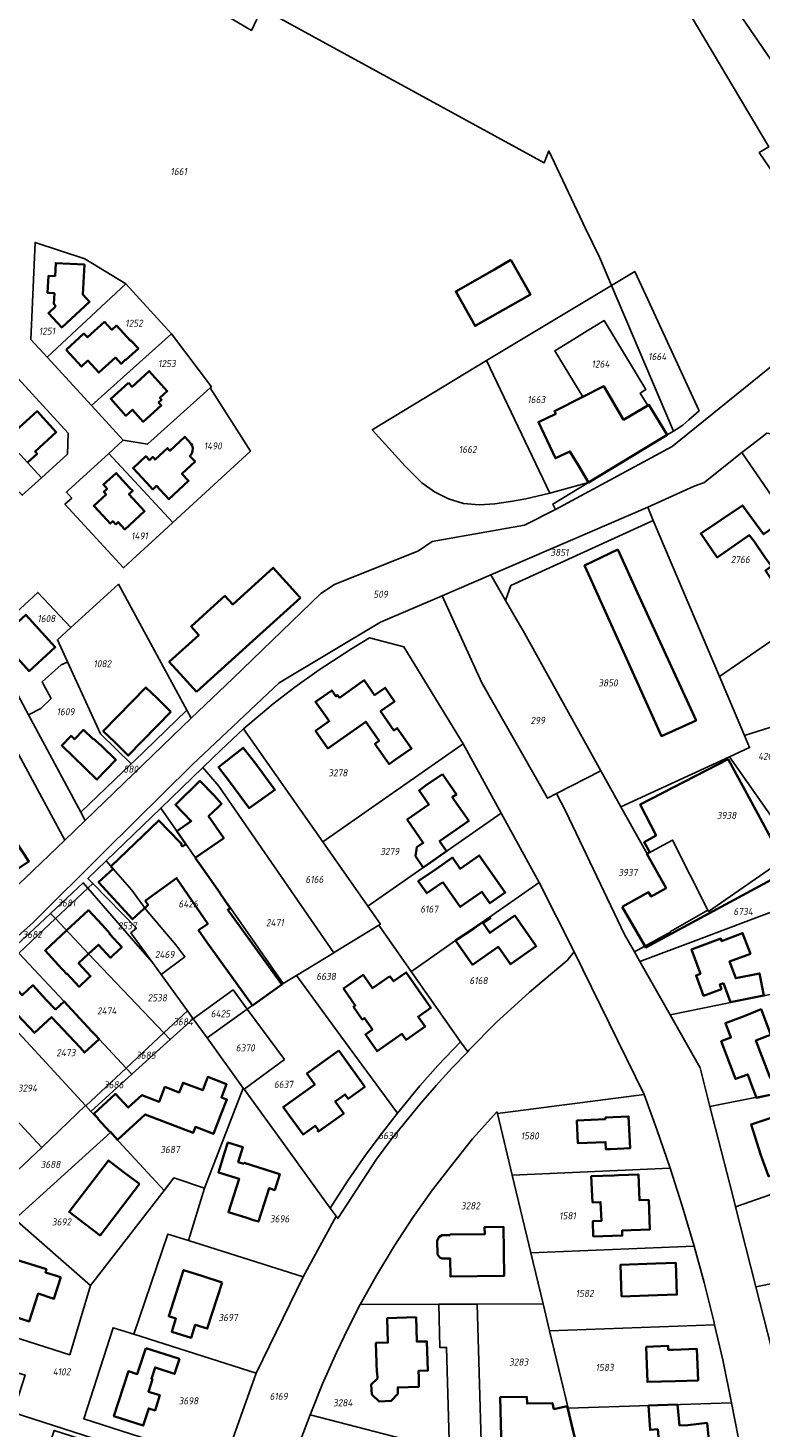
# Model space of a CAD drawing. Extents: x 177930 to 190767, y 381068 to 392034.
# Tile 220 of 256: x 183608 to 183794, y 386430 to 386787. Entities that reach past the tile are written whole.
import ezdxf
from ezdxf.enums import TextEntityAlignment as Align

# ---------------------------------------------------------------- set-up
doc = ezdxf.new("R2010")
doc.units = 0
for name, color, linetype, lineweight in [('B-XX-KG-GRENS_PERCEEL-GV', 150, 'Continuous', 25), ('B-XX-KG-GRENS_PERCEEL-S', 150, 'Continuous', 25), ('B-XX-OG-BEBOUWING-G', 7, 'Continuous', 35)]:
    doc.layers.add(name, color=color, linetype=linetype, lineweight=lineweight)
doc.styles.add('NLCS-ISO', font='NLCS-ISO.ttf', dxfattribs={"height": 1.8})

# ---------------------------------------------------------------- blocks, each defined once
blk = doc.blocks.new('SKG-PERCEELNUMMER-SO')
at = {"layer": 'DefPoints'}
blk.add_point((0, 0), dxfattribs=at)
at = {"style": 'NLCS-ISO', "oblique": 10, "flags": 1}
blk.add_attdef('GEMEENTECODE', text='', height=1.8, dxfattribs=at).set_placement((-0.5, 2.55), align=Align.MIDDLE_RIGHT)
at = {"style": 'NLCS-ISO', "oblique": 10}
blk.add_attdef('PERCEELNUMMER', text='', height=1.8, dxfattribs=at).set_placement((0, 0), align=Align.MIDDLE_CENTER)
at = {"style": 'NLCS-ISO', "oblique": 10, "flags": 1}
blk.add_attdef('SECTIE', text='', height=1.8, dxfattribs=at).set_placement((0.5, 2.5), align=Align.MIDDLE_LEFT)

msp = doc.modelspace()

# ---------------------------------------------------------------- linework, layer by layer
at = {"layer": 'B-XX-KG-GRENS_PERCEEL-GV'}
for points in [[(183596.837, 386631.013), (183610.169, 386643.252), (183618.611, 386634.349), (183630.672, 386645.347), (183648.15, 386613.273), (183649.243, 386611.268), (183659.777, 386621.302), (183682.211, 386643.022), (183685.699, 386645.235), (183707.072, 386653.882), (183710.581, 386656.226), (183734.102, 386660.386), (183741.938, 386664.388), (183741.267, 386665.751), (183750.389, 386671.27), (183740.541, 386668.554), (183734.394, 386667.08), (183730.467, 386666.39), (183726.523, 386665.777), (183722.539, 386665.543), (183718.558, 386665.897), (183714.747, 386667.086), (183711.176, 386668.883), (183707.92, 386671.201), (183703.701, 386675.45), (183695.295, 386684.699), (183724.407, 386702.306), (183756.215, 386721.441), (183753.169, 386728.606), (183749.579, 386735.943), (183740.286, 386755.683), (183739.066, 386752.642), (183667.213, 386791.928), (183664.567, 386786.365), (183609.611, 386818.96)], [(183609.611, 386818.96), (183664.567, 386786.365), (183667.213, 386791.928), (183739.066, 386752.642), (183740.286, 386755.683), (183749.579, 386735.943), (183753.169, 386728.606), (183756.215, 386721.441), (183762.118, 386725.006), (183764.931, 386718.922), (183778.524, 386689.519), (183775.922, 386687.176), (183774.34, 386685.89), (183772.659, 386684.727), (183771.991, 386684.338), (183770.387, 386683.375), (183750.389, 386671.27), (183741.267, 386665.751), (183741.938, 386664.388), (183771.641, 386680.437), (183804.027, 386706.601)], [(183817.553, 386720.436), (183793.843, 386755.282), (183796.226, 386756.695), (183774.654, 386793.106)], [(183804.027, 386706.601), (183771.641, 386680.437), (183741.938, 386664.388), (183734.102, 386660.386), (183710.581, 386656.226), (183707.072, 386653.882), (183685.699, 386645.235), (183682.211, 386643.022), (183659.777, 386621.302), (183649.243, 386611.268), (183622.26, 386585.207), (183617.033, 386580.21), (183606.962, 386570.534)], [(183604.175, 386698.814), (183617.937, 386683.81), (183617.699, 386678.456), (183611.089, 386672.438), (183606.213, 386667.999)], [(183580.952, 386534.42), (183608.935, 386559.119), (183627.184, 386577.255), (183649.472, 386599.386), (183671.601, 386620.212), (183697.45, 386635.71), (183713.096, 386642.394), (183725.517, 386647.705), (183765.467, 386664.982), (183777.266, 386670.313), (183779.407, 386671.091), (183779.685, 386671.205), (183789.403, 386678.87), (183794.103, 386682.576), (183795.741, 386683.815)], [(183797.873, 386447.124), (183792.978, 386466.383), (183787.779, 386486.835), (183786.998, 386489.907), (183781.285, 386512.384), (183778.8, 386522.162), (183771.117, 386535.725), (183763.433, 386549.29), (183762.072, 386551.693), (183759.526, 386556.189), (183744.564, 386587.491), (183742.232, 386592.052), (183739.891, 386590.853), (183723.228, 386620.27), (183713.096, 386642.394), (183697.45, 386635.71), (183671.601, 386620.212), (183649.472, 386599.386), (183627.184, 386577.255), (183608.935, 386559.119), (183580.952, 386534.42)], [(183598.094, 386615.149), (183617.033, 386580.21), (183622.26, 386585.207), (183621.122, 386587.322), (183607.815, 386612.047), (183598.706, 386628.975)], [(183604.05, 386552.844), (183607.937, 386556.404), (183613.421, 386561.534), (183621.758, 386569.333), (183622.942, 386567.966), (183624.187, 386569.138), (183622.934, 386570.426), (183627.539, 386574.872), (183641.489, 386588.337), (183652.167, 386598.643), (183656.846, 386603.159), (183662.531, 386608.498), (183670.066, 386614.875), (183675.562, 386619.136), (183681.803, 386623.547), (183689.985, 386628.871), (183694.599, 386631.665), (183703.369, 386629.378), (183718.47, 386604.691), (183728.168, 386587.071), (183737.764, 386569.376), (183746.746, 386551.731), (183764.515, 386515.4), (183767.753, 386506.523), (183771.14, 386496.624), (183774.201, 386487.014), (183777.245, 386476.782), (183779.8, 386467.501), (183782.237, 386457.643), (183782.44, 386456.784), (183784.544, 386447.868), (183786.787, 386436.918), (183788.467, 386428.22)], [(183677.038, 386427.365), (183679.464, 386433.839), (183682.66, 386441.722), (183686.195, 386449.671), (183689.199, 386455.94), (183692.191, 386461.941), (183696.365, 386469.295), (183700.916, 386476.747), (183705.625, 386484.061), (183710.621, 386491.122), (183715.709, 386497.64), (183720.826, 386504.113), (183727.054, 386510.978), (183727.152, 386510.574), (183764.515, 386515.4), (183746.746, 386551.731), (183744.962, 386549.554), (183735.338, 386541.49), (183726.889, 386533.767), (183719.877, 386526.668), (183719.623, 386526.272), (183715.56, 386522.125), (183711.561, 386517.703), (183710.568, 386516.546), (183707.718, 386513.222), (183703.849, 386508.547), (183700.072, 386503.826), (183696.362, 386498.901), (183686.506, 386483.822), (183686.088, 386484.4), (183677.757, 386468.956), (183665.773, 386444.415), (183657.534, 386421.312)], [(183723.211, 386421.148), (183721.987, 386462.02), (183712.219, 386461.994), (183712.52, 386450.97), (183714.22, 386451.001), (183714.931, 386427.304)]]:
    msp.add_lwpolyline(points, dxfattribs=at)
for points in [[(183862.037, 386756.629), (183860.591, 386757.849), (183839.429, 386775.698), (183795.956, 386814.7), (183795.505, 386815.105), (183789.684, 386806.961), (183783.231, 386798.816), (183829.927, 386730.504)], [(183829.927, 386730.504), (183783.231, 386798.816), (183774.654, 386793.106), (183796.226, 386756.695), (183793.843, 386755.282), (183817.553, 386720.436)], [(183612.512, 386703.172), (183632.569, 386721.862), (183622.106, 386728.248), (183609.485, 386732.397), (183608.36, 386707.693)], [(183608.36, 386707.693), (183609.485, 386732.397), (183622.106, 386728.248), (183632.569, 386721.862), (183644.182, 386709.081), (183654.368, 386695.652), (183654.062, 386695.376), (183664.324, 386679.26), (183644.518, 386661.051), (183642.263, 386658.966), (183634.221, 386651.581), (183632.011, 386649.552), (183617.073, 386665.712), (183618.801, 386667.296), (183617.459, 386668.757), (183617.938, 386669.196), (183628.253, 386678.646), (183631.915, 386682.044), (183623.854, 386690.822), (183612.512, 386703.172)], [(183772.659, 386684.727), (183774.34, 386685.89), (183775.922, 386687.176), (183778.524, 386689.519), (183764.931, 386718.922), (183762.118, 386725.006), (183756.215, 386721.441), (183771.991, 386684.338)], [(183632.569, 386721.862), (183612.512, 386703.172), (183623.854, 386690.822), (183644.182, 386709.081)], [(183724.407, 386702.306), (183740.541, 386668.554), (183750.389, 386671.27), (183770.387, 386683.375), (183771.991, 386684.338), (183756.215, 386721.441)], [(183765.441, 386690.857), (183763.52, 386694.04), (183764.95, 386694.91), (183754.307, 386712.489), (183750.03, 386709.899), (183746.623, 386707.766), (183741.756, 386704.775), (183748.938, 386693.082), (183754.232, 386695.743), (183759.275, 386687.212)], [(183741.756, 386704.775), (183746.623, 386707.766), (183750.03, 386709.899), (183754.307, 386712.489), (183764.95, 386694.91), (183763.52, 386694.04), (183765.441, 386690.857), (183759.275, 386687.212), (183754.232, 386695.743), (183748.938, 386693.082)], [(183623.854, 386690.822), (183631.915, 386682.044), (183638.084, 386680.974), (183654.062, 386695.376), (183654.368, 386695.652), (183644.182, 386709.081)], [(183695.295, 386684.699), (183703.701, 386675.45), (183707.92, 386671.201), (183711.176, 386668.883), (183714.747, 386667.086), (183718.558, 386665.897), (183722.539, 386665.543), (183726.523, 386665.777), (183730.467, 386666.39), (183734.394, 386667.08), (183740.541, 386668.554), (183724.407, 386702.306)], [(183611.089, 386672.438), (183617.699, 386678.456), (183617.937, 386683.81), (183604.175, 386698.814), (183601.77, 386696.66), (183598.093, 386693.331), (183594.55, 386690.137), (183602.152, 386682.308)], [(183631.915, 386682.044), (183628.253, 386678.646), (183644.518, 386661.051), (183664.324, 386679.26), (183654.062, 386695.376), (183638.084, 386680.974)], [(183611.089, 386672.438), (183602.152, 386682.308), (183594.55, 386690.137), (183593.557, 386691.241), (183585.9, 386684.184), (183593.697, 386675.541), (183599.03, 386669.58), (183602.455, 386665.954), (183605.527, 386668.753), (183606.213, 386667.999)], [(183798.109, 386609.343), (183812.1, 386613.717), (183836.547, 386621.359), (183822.219, 386650.575), (183800.121, 386683.109), (183795.741, 386683.815), (183794.103, 386682.576), (183789.403, 386678.87), (183814.202, 386642.785), (183783.686, 386621.864), (183790.07, 386606.83)], [(183617.938, 386669.196), (183617.459, 386668.757), (183618.801, 386667.296), (183617.073, 386665.712), (183632.011, 386649.552), (183634.221, 386651.581), (183642.263, 386658.966), (183644.518, 386661.051), (183628.253, 386678.646)], [(183765.467, 386664.982), (183766.814, 386661.595), (183783.686, 386621.864), (183814.202, 386642.785), (183789.403, 386678.87), (183779.685, 386671.205), (183779.407, 386671.091), (183777.266, 386670.313)], [(183725.517, 386647.705), (183729.272, 386641.195), (183730.562, 386645.049), (183766.814, 386661.595), (183765.467, 386664.982)], [(183758.591, 386588.673), (183786.268, 386601.387), (183791.383, 386603.737), (183790.07, 386606.83), (183783.686, 386621.864), (183766.814, 386661.595), (183730.562, 386645.049), (183729.272, 386641.195), (183734.057, 386632.902), (183753.513, 386597.828)], [(183725.517, 386647.705), (183713.096, 386642.394), (183723.228, 386620.27), (183739.891, 386590.853), (183742.232, 386592.052), (183753.513, 386597.828), (183734.057, 386632.902), (183729.272, 386641.195)], [(183617.726, 386625.541), (183615.143, 386631.186), (183618.611, 386634.349), (183610.169, 386643.252), (183596.837, 386631.013), (183598.706, 386628.975), (183607.815, 386612.047), (183610.904, 386613.697), (183613.552, 386616.232), (183611.634, 386619.776), (183611.263, 386620.462), (183616.117, 386624.776), (183617.49, 386625.429)], [(183617.726, 386625.541), (183626.114, 386607.205), (183633.912, 386599.567), (183634.659, 386600.295), (183648.15, 386613.273), (183630.672, 386645.347), (183618.611, 386634.349), (183615.143, 386631.186)], [(183682.691, 386579.731), (183718.47, 386604.691), (183703.369, 386629.378), (183694.599, 386631.665), (183689.985, 386628.871), (183681.803, 386623.547), (183675.562, 386619.136), (183670.066, 386614.875), (183662.531, 386608.498)], [(183607.815, 386612.047), (183621.122, 386587.322), (183633.912, 386599.567), (183626.114, 386607.205), (183617.726, 386625.541), (183617.49, 386625.429), (183616.117, 386624.776), (183611.263, 386620.462), (183611.634, 386619.776), (183613.552, 386616.232), (183610.904, 386613.697)], [(183617.033, 386580.21), (183598.094, 386615.149), (183576.363, 386595.433), (183576.457, 386595.28), (183590.067, 386573.182), (183593.377, 386568.151), (183595.478, 386569.538), (183596.866, 386567.431), (183599.165, 386563.942), (183600.094, 386564.222), (183606.962, 386570.534)], [(183648.15, 386613.273), (183634.659, 386600.295), (183633.912, 386599.567), (183621.122, 386587.322), (183622.26, 386585.207), (183649.243, 386611.268)], [(183685.545, 386551.506), (183685.866, 386551.702), (183696.98, 386558.499), (183697.392, 386558.751), (183694.188, 386563.325), (183682.691, 386579.731), (183662.531, 386608.498), (183656.846, 386603.159), (183652.167, 386598.643), (183656.231, 386593.905)], [(183798.109, 386609.343), (183790.07, 386606.83), (183791.383, 386603.737), (183786.268, 386601.387), (183800.057, 386581.678), (183807.542, 386586.78), (183808.388, 386585.542), (183812.516, 386588.356)], [(183718.47, 386604.691), (183682.691, 386579.731), (183694.188, 386563.325), (183728.168, 386587.071)], [(183786.268, 386601.387), (183758.591, 386588.673), (183765.255, 386576.658), (183771.765, 386580.211), (183780.723, 386562.32), (183780.873, 386562.02), (183800.516, 386575.544), (183803.103, 386577.325), (183800.057, 386581.678)], [(183652.167, 386598.643), (183641.489, 386588.337), (183672.652, 386543.694), (183676.015, 386545.731), (183685.545, 386551.506), (183656.231, 386593.905)], [(183780.723, 386562.32), (183771.765, 386580.211), (183765.255, 386576.658), (183758.591, 386588.673), (183753.513, 386597.828), (183742.232, 386592.052), (183744.564, 386587.491), (183759.526, 386556.189), (183762.072, 386551.693), (183771.324, 386556.868), (183771.275, 386556.953)], [(183649.721, 386534.699), (183659.865, 386542.037), (183663.485, 386537.134), (183672.652, 386543.694), (183641.489, 386588.337), (183627.539, 386574.872), (183634.144, 386567.44), (183637.732, 386562.425), (183645.337, 386553.5), (183647.601, 386550.468), (183641.565, 386545.979), (183648.263, 386536.715)], [(183737.764, 386569.376), (183728.168, 386587.071), (183694.188, 386563.325), (183697.392, 386558.751), (183696.98, 386558.499), (183705.257, 386546.718), (183705.639, 386546.985), (183716.538, 386554.589), (183725.126, 386560.558)], [(183800.516, 386575.544), (183780.873, 386562.02), (183780.723, 386562.32), (183771.275, 386556.953), (183771.324, 386556.868), (183762.072, 386551.693), (183763.433, 386549.29), (183779.055, 386555.164), (183792.937, 386560.384), (183806.395, 386565.437), (183807.247, 386565.757)], [(183641.565, 386545.979), (183647.601, 386550.468), (183645.337, 386553.5), (183637.732, 386562.425), (183634.144, 386567.44), (183627.539, 386574.872), (183622.934, 386570.426), (183624.187, 386569.138), (183635.283, 386557.73), (183633.894, 386556.588), (183639.388, 386548.99)], [(183614.679, 386560.188), (183622.942, 386567.966), (183621.758, 386569.333), (183613.421, 386561.534)], [(183624.187, 386569.138), (183622.942, 386567.966), (183635.133, 386553.889), (183639.388, 386548.99), (183633.894, 386556.588), (183635.283, 386557.73)], [(183737.764, 386569.376), (183725.126, 386560.558), (183716.538, 386554.589), (183705.639, 386546.985), (183705.257, 386546.718), (183717.811, 386528.851), (183719.623, 386526.272), (183719.877, 386526.668), (183726.889, 386533.767), (183735.338, 386541.49), (183744.962, 386549.554), (183746.746, 386551.731)], [(183642.264, 386531.089), (183648.263, 386536.715), (183641.565, 386545.979), (183639.388, 386548.99), (183635.133, 386553.889), (183622.942, 386567.966), (183614.679, 386560.188), (183623.094, 386551.184)], [(183771.117, 386535.725), (183791.932, 386539.93), (183820.973, 386545.797), (183807.247, 386565.757), (183806.395, 386565.437), (183792.937, 386560.384), (183779.055, 386555.164), (183763.433, 386549.29)], [(183614.679, 386560.188), (183613.421, 386561.534), (183607.937, 386556.404), (183604.05, 386552.844), (183605.373, 386551.428)], [(183632.699, 386522.118), (183642.264, 386531.089), (183623.094, 386551.184), (183614.679, 386560.188), (183605.373, 386551.428), (183616.891, 386539.099), (183624.694, 386530.679)], [(183685.545, 386551.506), (183676.015, 386545.731), (183687.315, 386530.291), (183701.709, 386510.62), (183707.452, 386517.644), (183712.012, 386522.804), (183717.811, 386528.851), (183705.257, 386546.718), (183696.98, 386558.499), (183685.866, 386551.702)], [(183622.282, 386512.636), (183622.424, 386512.482), (183632.699, 386522.118), (183624.694, 386530.679), (183616.891, 386539.099), (183605.373, 386551.428), (183595.226, 386541.876)], [(183771.117, 386535.725), (183778.8, 386522.162), (183781.285, 386512.384), (183842.746, 386524.607), (183837.797, 386549.196), (183821.115, 386545.826), (183820.973, 386545.797), (183791.932, 386539.93)], [(183595.226, 386541.876), (183593.78, 386543.439), (183582.375, 386532.888), (183611.157, 386501.909), (183622.282, 386512.636)], [(183701.709, 386510.62), (183687.315, 386530.291), (183676.015, 386545.731), (183672.652, 386543.694), (183663.485, 386537.134), (183672.932, 386524.339), (183662.684, 386516.769), (183672.287, 386503.487), (183684.624, 386486.425), (183688.997, 386493.355), (183693.749, 386500.245), (183697.658, 386505.407), (183700.768, 386509.478)], [(183663.485, 386537.134), (183659.865, 386542.037), (183649.721, 386534.699), (183653.254, 386529.812)], [(183648.263, 386536.715), (183642.264, 386531.089), (183643.878, 386529.397), (183649.721, 386534.699)], [(183663.485, 386537.134), (183653.254, 386529.812), (183662.479, 386517.053), (183662.684, 386516.769), (183672.932, 386524.339)], [(183582.375, 386532.888), (183580.952, 386534.42), (183575.422, 386529.539), (183571.203, 386524.365), (183571.938, 386523.55), (183600.525, 386491.856), (183611.157, 386501.909)], [(183628.69, 386505.709), (183642.317, 386490.983), (183644.763, 386494.146), (183652.612, 386491.561), (183662.479, 386517.053), (183653.254, 386529.812), (183649.721, 386534.699), (183643.878, 386529.397), (183634.147, 386520.569), (183623.706, 386511.096)], [(183642.264, 386531.089), (183632.699, 386522.118), (183634.147, 386520.569), (183643.878, 386529.397)], [(183701.709, 386510.62), (183700.768, 386509.478), (183697.658, 386505.407), (183693.749, 386500.245), (183688.997, 386493.355), (183684.624, 386486.425), (183686.088, 386484.4), (183686.506, 386483.822), (183696.362, 386498.901), (183700.072, 386503.826), (183703.849, 386508.547), (183707.718, 386513.222), (183710.568, 386516.546), (183711.561, 386517.703), (183715.56, 386522.125), (183719.623, 386526.272), (183717.811, 386528.851), (183712.012, 386522.804), (183707.452, 386517.644)], [(183632.699, 386522.118), (183622.424, 386512.482), (183623.706, 386511.096), (183634.147, 386520.569)], [(183781.285, 386512.384), (183786.998, 386489.907), (183787.779, 386486.835), (183818.682, 386497.605), (183821.386, 386489.972), (183848.091, 386498.052), (183842.746, 386524.607)], [(183686.088, 386484.4), (183684.624, 386486.425), (183672.287, 386503.487), (183662.684, 386516.769), (183662.479, 386517.053), (183652.612, 386491.561), (183648.526, 386478.212), (183677.757, 386468.956)], [(183764.515, 386515.4), (183727.152, 386510.574), (183730.911, 386494.897), (183771.14, 386496.624), (183767.753, 386506.523)], [(183598.738, 386488.56), (183604.365, 386483.639), (183628.69, 386505.709), (183623.706, 386511.096), (183622.424, 386512.482), (183622.282, 386512.636), (183611.157, 386501.909), (183600.525, 386491.856), (183601.35, 386490.94)], [(183738.784, 386462.064), (183735.66, 386475.092), (183730.911, 386494.897), (183727.152, 386510.574), (183727.054, 386510.978), (183720.826, 386504.113), (183715.709, 386497.64), (183710.621, 386491.122), (183705.625, 386484.061), (183700.916, 386476.747), (183696.365, 386469.295), (183692.191, 386461.941), (183712.219, 386461.994), (183721.987, 386462.02)], [(183628.69, 386505.709), (183604.365, 386483.639), (183623.618, 386466.802), (183642.317, 386490.983)], [(183787.779, 386486.835), (183792.978, 386466.383), (183859.728, 386480.026), (183858.078, 386486.655), (183854.799, 386499.827), (183854.74, 386500.064), (183848.091, 386498.052), (183821.386, 386489.972), (183818.682, 386497.605)], [(183603.89, 386434.428), (183657.889, 386416.993), (183657.534, 386421.312), (183621.876, 386432.823), (183629.355, 386456.001), (183634.59, 386454.336), (183643.273, 386479.875), (183648.526, 386478.212), (183652.612, 386491.561), (183644.763, 386494.146), (183642.317, 386490.983), (183623.618, 386466.802), (183618.3, 386449.129), (183580.524, 386461.204), (183574.601, 386466.543), (183542.873, 386495.144), (183533.864, 386484.809), (183527.899, 386473.974), (183531.491, 386477.844), (183558.533, 386458.464), (183558.797, 386459.299), (183582.095, 386451.853), (183605.022, 386444.525), (183606.927, 386443.917)], [(183771.14, 386496.624), (183730.911, 386494.897), (183735.66, 386475.092), (183777.245, 386476.782), (183774.201, 386487.014)], [(183598.738, 386488.56), (183590.354, 386480.924), (183588.147, 386478.905), (183574.601, 386466.543), (183580.524, 386461.204), (183618.3, 386449.129), (183623.618, 386466.802), (183604.365, 386483.639)], [(183634.59, 386454.336), (183665.773, 386444.415), (183677.757, 386468.956), (183648.526, 386478.212), (183643.273, 386479.875)], [(183859.728, 386480.026), (183792.978, 386466.383), (183797.873, 386447.124), (183864.624, 386460.358)], [(183777.245, 386476.782), (183735.66, 386475.092), (183738.784, 386462.064), (183740.418, 386455.247), (183782.44, 386456.784), (183782.237, 386457.643), (183779.8, 386467.501)], [(183679.464, 386433.839), (183705.38, 386427.148), (183714.931, 386427.304), (183714.22, 386451.001), (183712.52, 386450.97), (183712.219, 386461.994), (183692.191, 386461.941), (183689.199, 386455.94), (183686.195, 386449.671), (183682.66, 386441.722)], [(183740.418, 386455.247), (183738.784, 386462.064), (183721.987, 386462.02), (183723.211, 386421.148), (183750.18, 386414.539), (183745.153, 386435.5)], [(183657.534, 386421.312), (183665.773, 386444.415), (183634.59, 386454.336), (183629.355, 386456.001), (183621.876, 386432.823)], [(183782.44, 386456.784), (183740.418, 386455.247), (183745.153, 386435.5), (183786.787, 386436.918), (183784.544, 386447.868)], [(183786.787, 386436.918), (183745.153, 386435.5), (183750.18, 386414.539), (183750.667, 386412.506), (183785.488, 386415.824), (183789.562, 386421.228), (183788.467, 386428.22)], [(183651.024, 386394.409), (183641.766, 386357.991), (183641.762, 386357.977), (183642.054, 386357.862), (183642.761, 386357.583), (183654.714, 386405.006), (183657.889, 386416.993), (183603.89, 386434.428), (183600.814, 386424.806), (183603.236, 386424.035), (183605.561, 386423.295), (183605.995, 386423.119), (183606.395, 386422.876), (183606.752, 386422.573), (183607.055, 386422.216), (183607.297, 386421.815), (183607.472, 386421.381), (183607.576, 386420.924), (183607.605, 386420.457), (183610.936, 386419.376), (183614.321, 386429.831), (183623.074, 386427.001), (183633.956, 386423.515), (183656.57, 386416.204)], [(183697.78, 386397.527), (183705.38, 386427.148), (183679.464, 386433.839), (183677.038, 386427.365), (183674.502, 386419.741), (183672.286, 386412.227), (183670.213, 386404.568)]]:
    msp.add_lwpolyline(points, close=True, dxfattribs=at)
at = {"layer": 'B-XX-OG-BEBOUWING-G'}
for points in [[(183614.75, 386716.17), (183612.89, 386714.41), (183616.27, 386710.74), (183623.332, 386717.243), (183621.638, 386719.082), (183622.03, 386726.75), (183614.75, 386727.11), (183614.57, 386723.83), (183612.9, 386723.9), (183612.66, 386719.51), (183614.39, 386719.45), (183614.24, 386716.72)], [(183730.595, 386727.932), (183726.424, 386725.477), (183716.586, 386719.912), (183721.491, 386711.118), (183735.591, 386719.114)], [(183617.382, 386705.059), (183621.277, 386700.772), (183622.933, 386702.276), (183625.689, 386699.242), (183629.908, 386703.075), (183631.354, 386701.483), (183632.53, 386702.553), (183632.618, 386702.456), (183635.793, 386705.341), (183633.89, 386707.436), (183633.727, 386707.288), (183630.17, 386711.203), (183629.016, 386710.154), (183627.133, 386712.159), (183622.798, 386708.222), (183621.929, 386709.179)], [(183633.261, 386696.651), (183628.735, 386692.566), (183632.62, 386688.249), (183634.306, 386689.766), (183637.033, 386686.736), (183641.599, 386690.846), (183640.897, 386691.626), (183641.677, 386692.329), (183641.247, 386692.807), (183643.141, 386694.512), (183638.556, 386699.606), (183634.162, 386695.651)], [(183637.818, 386671.254), (183639.461, 386669.49), (183640.413, 386670.374), (183643.538, 386667.001), (183648.549, 386671.639), (183646.852, 386673.473), (183650.191, 386676.563), (183648.869, 386677.991), (183649.37, 386678.615), (183649.589, 386679.262), (183649.603, 386679.994), (183649.451, 386680.664), (183649.235, 386681.111), (183647.585, 386682.878), (183643.814, 386679.355), (183643.197, 386680.016), (183640.045, 386677.072), (183639.422, 386677.75), (183638.576, 386676.959), (183637.647, 386677.924), (183634.412, 386674.915)], [(183630.011, 386660.575), (183630.627, 386661.161), (183632.335, 386659.311), (183637.354, 386663.942), (183633.364, 386668.25), (183634.323, 386669.136), (183633.487, 386669.919), (183630.154, 386673.646), (183626.875, 386670.714), (183627.818, 386669.66), (183626.959, 386668.892), (183627.563, 386668.2), (183624.427, 386665.296), (183627.824, 386661.627), (183628.605, 386660.767), (183629.27, 386661.38)], [(183795.258, 386652.252), (183796.949, 386649.906), (183795.378, 386648.833), (183797.651, 386645.541), (183804.176, 386635.979), (183810.078, 386639.842), (183807.127, 386644.174), (183809.372, 386645.711), (183809.255, 386645.883), (183811.435, 386647.376), (183808.756, 386651.287), (183806.569, 386649.789), (183798.969, 386660.884), (183794.878, 386658.082), (183789.545, 386665.425), (183778.952, 386658.273), (183783.121, 386652.179), (183791.277, 386657.826), (183792.418, 386656.398)], [(183600.425, 386631.539), (183607.94, 386623.246), (183614.604, 386629.284), (183607.084, 386637.579)], [(183644.074, 386612.834), (183640.516, 386616.316), (183637.69, 386619.072), (183626.824, 386607.952), (183629.764, 386605.084), (183633.201, 386601.721)], [(183683.817, 386611.194), (183684.38, 386610.439), (183680.883, 386607.999), (183683.996, 386603.538), (183693.636, 386610.334), (183697.064, 386605.47), (183696.001, 386604.722), (183699.643, 386599.557), (183701.223, 386600.67), (183705.311, 386603.548), (183701.69, 386608.694), (183700.822, 386608.101), (183697.45, 386613.01), (183701.01, 386615.477), (183698.565, 386618.977), (183695.859, 386617.111), (183693.263, 386620.884), (183686.941, 386616.426), (183686.463, 386617.103), (183686.069, 386616.826), (183685.019, 386618.316), (183680.862, 386615.385)], [(183624.296, 386606.087), (183624.185, 386605.971), (183621.802, 386608.236), (183619.551, 386605.868), (183618.655, 386606.72), (183616.276, 386604.263), (183625.209, 386595.614), (183630.051, 386600.615), (183626.368, 386604.181)], [(183665.635, 386599.601), (183662.469, 386603.693), (183656.136, 386598.793), (183659.266, 386594.748), (183663.952, 386588.345), (183670.544, 386592.97)], [(183713.154, 386596.995), (183709.074, 386594.152), (183707.213, 386592.855), (183709.727, 386589.248), (183704.206, 386585.401), (183708.302, 386579.524), (183706.664, 386578.383), (183706.296, 386576.117), (183708.301, 386573.238), (183710.132, 386574.513), (183714.235, 386577.371), (183712.463, 386579.915), (183719.878, 386585.085), (183715.689, 386591.099), (183716.748, 386591.836)], [(183599.062, 386579.092), (183589.921, 386573.073), (183590.472, 386572.238), (183577.834, 386563.902), (183579.21, 386561.815), (183581.98, 386557.616), (183607.922, 386574.732), (183603.231, 386581.842)], [(183713.266, 386569.495), (183717.69, 386563.163), (183723.216, 386567.023), (183725.2, 386564.085), (183729.163, 386566.861), (183722.563, 386576.281), (183717.723, 386572.89), (183715.731, 386575.732), (183711.637, 386572.862), (183707.03, 386569.69), (183709.167, 386566.631)], [(183725.237, 386560.522), (183721.134, 386557.664), (183716.538, 386554.589), (183720.816, 386548.436), (183727.379, 386552.998), (183727.705, 386552.587), (183730.487, 386548.592), (183737.06, 386553.169), (183731.631, 386560.964), (183725.281, 386556.556), (183723.567, 386559.018), (183725.397, 386560.292)], [(183784.704, 386543.754), (183786.518, 386538.924), (183795.01, 386540.642), (183793.917, 386546.225), (183787.824, 386544.995), (183786.226, 386549.242), (183791.57, 386551.253), (183789.594, 386556.503), (183784.241, 386554.489), (183784.012, 386555.097), (183776.561, 386552.289), (183778.837, 386546.162), (183777.729, 386545.741), (183779.675, 386540.561), (183784.187, 386542.256), (183783.758, 386543.398)], [(183699.787, 386545.569), (183695.362, 386542.473), (183692.983, 386545.874), (183688.002, 386542.388), (183691.001, 386538.101), (183690.494, 386537.745), (183692.765, 386534.508), (183693.294, 386534.872), (183695.35, 386531.929), (183693.579, 386530.692), (183696.557, 386526.43), (183702.854, 386530.845), (183703.929, 386529.32), (183708.74, 386532.691), (183706.981, 386535.193), (183710.231, 386537.456), (183703.947, 386546.479), (183700.727, 386544.226)], [(183686.774, 386526.576), (183678.665, 386520.724), (183680.661, 386517.959), (183672.666, 386512.188), (183677.699, 386505.215), (183680.8, 386507.453), (183681.587, 386506.356), (183681.408, 386506.228), (183681.613, 386505.944), (183688.066, 386510.577), (183685.871, 386513.622), (183688.396, 386515.427), (183689.194, 386514.336), (183693.408, 386517.358)], [(183754.678, 386509.117), (183747.396, 386508.756), (183747.683, 386502.973), (183754.718, 386503.274), (183754.795, 386501.481), (183756.034, 386501.459), (183760.954, 386501.703), (183760.552, 386509.801), (183754.659, 386509.509)], [(183662.626, 386497.735), (183661.195, 386498.188), (183662.395, 386501.983), (183658.562, 386503.193), (183657.648, 386500.296), (183656.158, 386495.573), (183661.391, 386493.921), (183658.712, 386485.437), (183663.381, 386483.963), (183665.107, 386483.418), (183666.35, 386483.026), (183667.856, 386487.794), (183669.042, 386491.53), (183670.472, 386491.077), (183671.764, 386495.158), (183662.716, 386498.021)], [(183636.018, 386492.626), (183632.254, 386495.491), (183628.131, 386498.629), (183618.148, 386485.514), (183622.151, 386482.467), (183626.033, 386479.512)], [(183751.518, 386479.256), (183758.948, 386479.49), (183758.921, 386480.738), (183761.2, 386480.842), (183765.995, 386481.032), (183765.696, 386488.557), (183763.331, 386488.464), (183763.069, 386495.065), (183758.03, 386494.865), (183756.904, 386494.768), (183751.056, 386494.588), (183751.378, 386487.924), (183753.426, 386488.006), (183753.628, 386483.201), (183751.489, 386483.157)], [(183711.907, 386474.689), (183712.475, 386473.919), (183713.067, 386473.632), (183715.176, 386473.603), (183715.225, 386469.054), (183728.887, 386469.211), (183728.743, 386481.683), (183723.919, 386481.627), (183723.94, 386479.821), (183715.111, 386479.719), (183715.112, 386479.623), (183713.097, 386479.603), (183712.257, 386479.032), (183711.867, 386478.168)], [(183616.019, 386468.853), (183612.103, 386470.101), (183612.361, 386470.91), (183603.168, 386473.84), (183600.418, 386465.216), (183598.924, 386460.532), (183608.011, 386457.635), (183610.26, 386464.688), (183614.283, 386463.406)], [(183767.501, 386472.364), (183758.465, 386472.013), (183758.776, 386463.979), (183767.949, 386464.278), (183772.878, 386464.466), (183772.571, 386472.556)], [(183657.073, 386467.569), (183651.908, 386469.225), (183647.299, 386470.703), (183643.521, 386458.916), (183645.347, 386458.331), (183644.28, 386455.001), (183649.171, 386453.433), (183650.238, 386456.763), (183653.295, 386455.783)], [(183707.131, 386443.463), (183707.082, 386445.022), (183709.478, 386445.098), (183709.243, 386452.544), (183706.648, 386452.462), (183706.452, 386458.682), (183699.114, 386458.452), (183699.31, 386452.231), (183696.222, 386452.134), (183696.458, 386444.635), (183696.558, 386444.638), (183696.606, 386443.089), (183695.068, 386441.571), (183695.17, 386439.008), (183697.094, 386437.199), (183700.166, 386437.364), (183701.833, 386439.19), (183701.816, 386440.818), (183707.209, 386440.988)], [(183637.651, 386450.838), (183635.502, 386444.213), (183633.255, 386444.942), (183629.548, 386433.514), (183636.993, 386431.099), (183638.409, 386435.465), (183640.028, 386434.94), (183641.221, 386438.82), (183638.313, 386439.714), (183639.357, 386442.936), (183639.081, 386443.026), (183640.007, 386445.89), (183645.002, 386444.27), (183646.228, 386448.055), (183642.522, 386449.258)], [(183765.033, 386451.163), (183765.354, 386442.227), (183772.499, 386442.388), (183778.261, 386442.603), (183777.96, 386450.627), (183771.905, 386450.401), (183770.678, 386450.381), (183770.642, 386451.365)], [(183728.2, 386424.93), (183735.3, 386425.13), (183735.32, 386425.61), (183743.77, 386425.85), (183744.28, 386424.03), (183747.64, 386424.82), (183746.09, 386431.065), (183744.956, 386436.057), (183741.555, 386435.286), (183741.222, 386436.8), (183734.739, 386436.711), (183734.645, 386438.425), (183727.85, 386438.32)]]:
    msp.add_lwpolyline(points, close=True, dxfattribs=at)
for points in [[(183748.938, 386693.082), (183741.672, 386689.448), (183742.028, 386688.737), (183737.598, 386686.648), (183741.947, 386677.426), (183745.644, 386679.174), (183747.799, 386675.547), (183750.388, 386671.27)], [(183765.445, 386690.858), (183759.275, 386687.212), (183754.232, 386695.743), (183748.938, 386693.082)], [(183607.539, 386676.359), (183609.97, 386678.576), (183609.466, 386679.128), (183614.854, 386684.041), (183609.993, 386689.372), (183606.298, 386686.003), (183604.724, 386684.626), (183604.037, 386685.452), (183604.499, 386685.875), (183602.616, 386688.589), (183599.003, 386685.833), (183602.167, 386682.322)], [(183770.387, 386683.375), (183765.747, 386691.041), (183765.445, 386690.858)], [(183750.388, 386671.27), (183770.387, 386683.375)], [(183757.867, 386654.221), (183749.362, 386650.139), (183750.367, 386647.904)], [(183750.367, 386647.904), (183768.913, 386606.66), (183777.743, 386610.63), (183762.829, 386643.188), (183757.867, 386654.221)], [(183676.709, 386642.235), (183670.107, 386649.547), (183666.396, 386646.196), (183659.784, 386640.196), (183657.805, 386642.374), (183654.104, 386639.08), (183649.17, 386634.599), (183651.155, 386632.413), (183643.626, 386625.577), (183647.25, 386621.606), (183650.567, 386617.933)], [(183666.709, 386632.507), (183677.057, 386641.85)], [(183677.057, 386641.85), (183676.709, 386642.235)], [(183650.567, 386617.933), (183666.709, 386632.507)], [(183758.966, 386563.226), (183764.704, 386553.285), (183764.981, 386552.804), (183801.266, 386572.47), (183799.849, 386575.085), (183791.736, 386590.053), (183785.902, 386600.816), (183763.488, 386589.23), (183767.543, 386581.366), (183764.493, 386579.646), (183765.938, 386577.085), (183765.19, 386576.699)], [(183650.267, 386575.676), (183657.491, 386580.69), (183653.634, 386586.247), (183656.167, 386588.685), (183656.95, 386589.436), (183655.136, 386591.441), (183651.424, 386595.255), (183645.182, 386589.181), (183649.228, 386585.024), (183645.55, 386582.472), (183647.061, 386580.295), (183647.863, 386579.14)], [(183647.863, 386579.14), (183647.035, 386578.565), (183646.654, 386578.961), (183646.832, 386579.133), (183646.334, 386579.65), (183640.972, 386585.219), (183628.852, 386573.552), (183628.777, 386573.479)], [(183651.79, 386573.579), (183651.744, 386573.547), (183650.267, 386575.676)], [(183765.19, 386576.699), (183770.106, 386567.978), (183766.298, 386565.83), (183765.664, 386566.925), (183758.966, 386563.226)], [(183629.339, 386572.847), (183625.658, 386569.502), (183634.259, 386560.037), (183638.033, 386563.467)], [(183628.777, 386573.479), (183629.339, 386572.847)], [(183656.632, 386566.643), (183651.79, 386573.579)], [(183637.527, 386564.72), (183645.492, 386570.529), (183653.451, 386558.872), (183651.111, 386557.247), (183653.239, 386554.165), (183664.865, 386538.082), (183672.272, 386543.436), (183658.529, 386562.449), (183659.149, 386562.879), (183656.568, 386566.598), (183656.632, 386566.643)], [(183638.033, 386563.467), (183638.257, 386563.67), (183637.527, 386564.72)], [(183623.094, 386551.184), (183625.621, 386553.529), (183628.669, 386550.244), (183629.356, 386550.882), (183631.561, 386552.928), (183628.506, 386556.221), (183628.58, 386556.289), (183626.544, 386558.614), (183623.097, 386562.336), (183617.508, 386557.161)], [(183617.508, 386557.161), (183612.019, 386552.078), (183615.391, 386548.436), (183617.527, 386546.07), (183617.618, 386546.155), (183620.683, 386542.852), (183622.921, 386544.929), (183623.586, 386545.546), (183620.546, 386548.821), (183623.094, 386551.184)], [(183617.837, 386538.078), (183616.891, 386539.099), (183614.69, 386537.059), (183612.32, 386539.541), (183608.938, 386543.238), (183606.153, 386540.691), (183603.265, 386543.848), (183600.138, 386540.987), (183603.662, 386537.135), (183609.317, 386531.076), (183613.694, 386535.132), (183620.997, 386527.252), (183622.075, 386526.089), (183625.772, 386529.516), (183624.694, 386530.679), (183623.946, 386531.486)], [(183623.946, 386531.486), (183617.837, 386538.078)], [(183803.517, 386516.806), (183801.867, 386520.909), (183799.62, 386520.857), (183796.592, 386519.662), (183796.44, 386520.047), (183792.985, 386529.196), (183796.043, 386530.351), (183796.744, 386530.616), (183794.297, 386537.094), (183789.963, 386535.375), (183785.217, 386533.604), (183786.605, 386529.882), (183784.164, 386528.971), (183787.753, 386519.352), (183790.894, 386520.524), (183791.873, 386517.901), (183793.116, 386514.57), (183797.778, 386515.58), (183802.503, 386516.604)], [(183628.515, 386505.899), (183628.561, 386505.942), (183630.49, 386503.88), (183637.52, 386510.34), (183649.712, 386505.603), (183650.31, 386507.141), (183654.868, 386505.369), (183656.679, 386510.03), (183658.313, 386514.117), (183656.892, 386514.663), (183658.197, 386518.057), (183653.447, 386519.884), (183652.143, 386516.493), (183647.144, 386518.415), (183646.192, 386515.939), (183642.518, 386517.352), (183641.043, 386513.516), (183636.612, 386515.22), (183633.185, 386512.053), (183629.946, 386515.558), (183624.425, 386510.456), (183625.496, 386509.277), (183625.439, 386509.223)], [(183802.503, 386516.604), (183804.108, 386511.839), (183800.253, 386510.539), (183796.389, 386509.287), (183791.733, 386507.778), (183794.266, 386499.962), (183796.149, 386494.579), (183800.95, 386496.256), (183804.573, 386497.471), (183802.239, 386504.448), (183811.734, 386507.586), (183809.488, 386514.382), (183808.368, 386517.77), (183803.517, 386516.806)], [(183625.439, 386509.223), (183628.515, 386505.899)], [(183773.034, 386436.45), (183765.674, 386436.199)], [(183765.674, 386436.199), (183766.04, 386429.984), (183768, 386430.162), (183768.433, 386425.479), (183766.798, 386425.348), (183767.334, 386420.371), (183775.61, 386421.262), (183775.648, 386420.907), (183782.291, 386421.622), (183781.756, 386426.592), (183781.108, 386426.522), (183780.544, 386431.759), (183775.639, 386431.231), (183773.563, 386431.085), (183773.034, 386436.45)]]:
    msp.add_lwpolyline(points, dxfattribs=at)

# ---------------------------------------------------------------- block references
at = {"layer": 'B-XX-KG-GRENS_PERCEEL-S'}
for p, values in [((183646.055, 386750.465), {'PERCEELNUMMER': '1661'}), ((183612.518, 386709.799), {'PERCEELNUMMER': '1251'}), ((183634.666, 386711.803), {'PERCEELNUMMER': '1252'}), ((183767.878, 386703.324), {'PERCEELNUMMER': '1664'}), ((183643.04, 386701.541), {'PERCEELNUMMER': '1253'}), ((183753.431, 386701.42), {'PERCEELNUMMER': '1264'}), ((183737.081, 386692.376), {'PERCEELNUMMER': '1663'}), ((183654.734, 386680.552), {'PERCEELNUMMER': '1490'}), ((183719.62, 386679.666), {'PERCEELNUMMER': '1662'}), ((183636.052, 386657.627), {'PERCEELNUMMER': '1491'}), ((183742.969, 386653.439), {'PERCEELNUMMER': '3851'}), ((183789.008, 386651.651), {'PERCEELNUMMER': '2766'}), ((183697.442, 386642.776), {'PERCEELNUMMER': '509'}), ((183612.365, 386636.597), {'PERCEELNUMMER': '1608'}), ((183626.606, 386625.103), {'PERCEELNUMMER': '1082'}), ((183755.338, 386620.206), {'PERCEELNUMMER': '3850'}), ((183617.246, 386612.875), {'PERCEELNUMMER': '1609'}), ((183737.444, 386610.644), {'PERCEELNUMMER': '299'}), ((183795.991, 386601.516), {'PERCEELNUMMER': '4208'}), ((183633.825, 386598.265), {'PERCEELNUMMER': '880'}), ((183686.562, 386597.311), {'PERCEELNUMMER': '3278'}), ((183785.509, 386586.467), {'PERCEELNUMMER': '3938'}), ((183699.756, 386577.298), {'PERCEELNUMMER': '3279'}), ((183760.372, 386571.949), {'PERCEELNUMMER': '3937'}), ((183680.592, 386570.169), {'PERCEELNUMMER': '6166'}), ((183617.435, 386564.165), {'PERCEELNUMMER': '3681'}), ((183648.448, 386563.929), {'PERCEELNUMMER': '6426'}), ((183709.808, 386562.63), {'PERCEELNUMMER': '6167'}), ((183789.717, 386562.004), {'PERCEELNUMMER': '6734'}), ((183632.955, 386558.365), {'PERCEELNUMMER': '2537'}), ((183670.524, 386559.168), {'PERCEELNUMMER': '2471'}), ((183608.745, 386556.145), {'PERCEELNUMMER': '3682'}), ((183642.463, 386551.047), {'PERCEELNUMMER': '2469'}), ((183683.557, 386545.471), {'PERCEELNUMMER': '6638'}), ((183722.374, 386544.409), {'PERCEELNUMMER': '6168'}), ((183640.581, 386540.019), {'PERCEELNUMMER': '2538'}), ((183627.715, 386536.692), {'PERCEELNUMMER': '2474'}), ((183656.663, 386535.973), {'PERCEELNUMMER': '6425'}), ((183647.165, 386533.905), {'PERCEELNUMMER': '3684'}), ((183617.321, 386526.057), {'PERCEELNUMMER': '2473'}), ((183637.685, 386525.385), {'PERCEELNUMMER': '3685'}), ((183662.993, 386527.27), {'PERCEELNUMMER': '6370'}), ((183629.485, 386517.885), {'PERCEELNUMMER': '3686'}), ((183672.723, 386517.986), {'PERCEELNUMMER': '6637'}), ((183607.549, 386517.031), {'PERCEELNUMMER': '3294'}), ((183699.319, 386504.941), {'PERCEELNUMMER': '6639'}), ((183735.409, 386504.865), {'PERCEELNUMMER': '1580'}), ((183643.822, 386501.39), {'PERCEELNUMMER': '3687'}), ((183613.409, 386497.597), {'PERCEELNUMMER': '3688'}), ((183720.307, 386487.066), {'PERCEELNUMMER': '3282'}), ((183616.208, 386482.951), {'PERCEELNUMMER': '3692'}), ((183671.728, 386483.743), {'PERCEELNUMMER': '3696'}), ((183745.024, 386484.523), {'PERCEELNUMMER': '1581'}), ((183749.379, 386464.754), {'PERCEELNUMMER': '1582'}), ((183658.617, 386458.604), {'PERCEELNUMMER': '3697'}), ((183732.581, 386447.276), {'PERCEELNUMMER': '3283'}), ((183754.47, 386445.915), {'PERCEELNUMMER': '1583'}), ((183616.214, 386444.798), {'PERCEELNUMMER': '4102'}), ((183648.525, 386437.398), {'PERCEELNUMMER': '3698'}), ((183671.482, 386438.54), {'PERCEELNUMMER': '6169'}), ((183687.81, 386436.893), {'PERCEELNUMMER': '3284'})]:
    msp.add_blockref('SKG-PERCEELNUMMER-SO', p, dxfattribs=at).add_auto_attribs(values)

doc.saveas('drawing.dxf')
